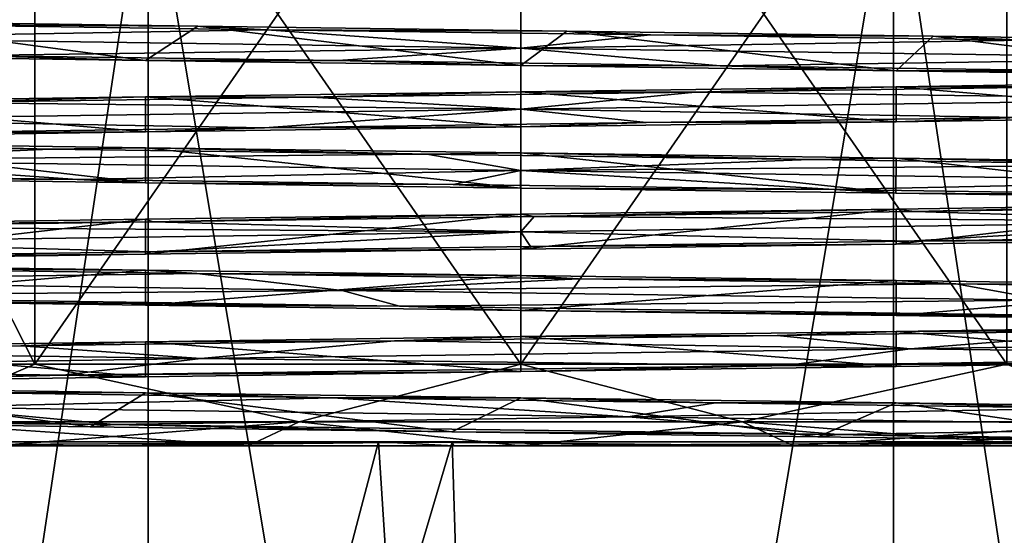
# Model space of a CAD drawing. Header units: millimetres. Extents: x -175 to 175, y 0 to 247.
# Tile 13 of 185: x -156.14 to -144.08, y 52 to 58.32. Entities that reach past the tile are written whole.
import ezdxf

# ---------------------------------------------------------------- set-up
doc = ezdxf.new("R2010")
doc.units = ezdxf.units.MM
doc.header["$LTSCALE"] = 65.185185
for name, color, linetype in [('1383', 7, 'CONTINUOUS'), ('1385', 7, 'CONTINUOUS'), ('1393', 7, 'CONTINUOUS'), ('1394', 7, 'CONTINUOUS'), ('1462', 7, 'CONTINUOUS'), ('1465', 7, 'CONTINUOUS'), ('1466', 7, 'CONTINUOUS'), ('1467', 7, 'CONTINUOUS'), ('1468', 7, 'CONTINUOUS'), ('1476', 7, 'CONTINUOUS'), ('1477', 7, 'CONTINUOUS'), ('1478', 7, 'CONTINUOUS'), ('1479', 7, 'CONTINUOUS'), ('1480', 7, 'CONTINUOUS'), ('1481', 7, 'CONTINUOUS'), ('1488', 7, 'CONTINUOUS'), ('1740', 7, 'CONTINUOUS'), ('1741', 7, 'CONTINUOUS'), ('1742', 7, 'CONTINUOUS'), ('1743', 7, 'CONTINUOUS'), ('1744', 7, 'CONTINUOUS'), ('1745', 7, 'CONTINUOUS')]:
    doc.layers.add(name, color=color, linetype=linetype)

msp = doc.modelspace()

# ---------------------------------------------------------------- linework, layer by layer
at = {"layer": '1383', "linetype": 'CONTINUOUS'}
for points in [[(-155.273, 53.332, -16.949), (-158.875, 53.815, -15.372), (-159.36, 53.393, -15.082), (-155.273, 53.332, -16.949)], [(-154.594, 53.752, -17.145), (-158.875, 53.815, -15.372), (-155.273, 53.332, -16.949), (-154.594, 53.752, -17.145)], [(-150.845, 53.272, -17.73), (-154.594, 53.752, -17.145), (-155.273, 53.332, -16.949), (-150.845, 53.272, -17.73)], [(-150, 53.69, -17.75), (-154.594, 53.752, -17.145), (-150.845, 53.272, -17.73), (-150, 53.69, -17.75)], [(-146.363, 53.211, -17.373), (-150, 53.69, -17.75), (-150.845, 53.272, -17.73), (-146.363, 53.211, -17.373)], [(-145.406, 53.627, -17.145), (-150, 53.69, -17.75), (-146.363, 53.211, -17.373), (-145.406, 53.627, -17.145)], [(-142.115, 53.15, -15.902), (-145.406, 53.627, -17.145), (-146.363, 53.211, -17.373), (-142.115, 53.15, -15.902)], [(-141.125, 53.565, -15.372), (-145.406, 53.627, -17.145), (-142.115, 53.15, -15.902), (-141.125, 53.565, -15.372)], [(-159.357, 53.15, -15.084), (-158.875, 26, -15.372), (-150.842, 53.15, -17.73), (-159.357, 53.15, -15.084)], [(-158.875, 26, -15.372), (-150, 26, -17.75), (-150.842, 53.15, -17.73), (-158.875, 26, -15.372)], [(-150.842, 53.15, -17.73), (-150, 26, -17.75), (-142.115, 53.15, -15.902), (-150.842, 53.15, -17.73)], [(-150, 26, -17.75), (-141.125, 26, -15.372), (-142.115, 53.15, -15.902), (-150, 26, -17.75)]]:
    msp.add_3dface(points, dxfattribs=at)
at = {"layer": '1385', "color": 7, "linetype": 'CONTINUOUS', "true_color": 0xe0f2ff}
for points in [[(-162.782, 60.5, -16.028), (-154.562, 60.5, -19.986), (-162.781, 5.8, -16.028), (-162.782, 60.5, -16.028)], [(-162.781, 5.8, -16.028), (-154.562, 60.5, -19.986), (-154.562, 5.8, -19.986), (-162.781, 5.8, -16.028)], [(-154.562, 60.5, -19.986), (-145.438, 60.5, -19.986), (-154.562, 5.8, -19.986), (-154.562, 60.5, -19.986)], [(-154.562, 5.8, -19.986), (-145.438, 60.5, -19.986), (-145.438, 5.8, -19.986), (-154.562, 5.8, -19.986)], [(-145.438, 60.5, -19.986), (-137.218, 60.5, -16.028), (-145.438, 5.8, -19.986), (-145.438, 60.5, -19.986)], [(-145.438, 5.8, -19.986), (-137.218, 60.5, -16.028), (-137.219, 5.8, -16.028), (-145.438, 5.8, -19.986)]]:
    msp.add_3dface(points, dxfattribs=at)
at = {"layer": '1393', "linetype": 'CONTINUOUS'}
for points in [[(-151.742, 53.15, 17.664), (-158.875, 26, 15.372), (-159.863, 53.15, 14.758), (-151.742, 53.15, 17.664)], [(-150, 26, 17.75), (-158.875, 26, 15.372), (-151.742, 53.15, 17.664), (-150, 26, 17.75)], [(-143.21, 53.15, 16.4), (-150, 26, 17.75), (-151.742, 53.15, 17.664), (-143.21, 53.15, 16.4)], [(-141.125, 26, 15.372), (-150, 26, 17.75), (-143.21, 53.15, 16.4), (-141.125, 26, 15.372)]]:
    msp.add_3dface(points, dxfattribs=at)
at = {"layer": '1394', "color": 7, "linetype": 'CONTINUOUS', "true_color": 0xe0f2ff}
for points in [[(-154.562, 60.5, 19.986), (-162.782, 60.5, 16.028), (-154.562, 5.8, 19.986), (-154.562, 60.5, 19.986)], [(-154.562, 5.8, 19.986), (-162.782, 60.5, 16.028), (-162.781, 5.8, 16.028), (-154.562, 5.8, 19.986)], [(-145.438, 60.5, 19.986), (-154.562, 60.5, 19.986), (-145.438, 5.8, 19.986), (-145.438, 60.5, 19.986)], [(-145.438, 5.8, 19.986), (-154.562, 60.5, 19.986), (-154.562, 5.8, 19.986), (-145.438, 5.8, 19.986)], [(-137.218, 60.5, 16.028), (-145.438, 60.5, 19.986), (-137.219, 5.8, 16.028), (-137.218, 60.5, 16.028)], [(-137.219, 5.8, 16.028), (-145.438, 60.5, 19.986), (-145.438, 5.8, 19.986), (-137.219, 5.8, 16.028)]]:
    msp.add_3dface(points, dxfattribs=at)
at = {"layer": '1462', "color": 7, "linetype": 'CONTINUOUS', "true_color": 0xe0f2ff}
for points in [[(-162.744, 53.1, -12.164), (-159.277, 53.1, -14.976), (-153.34, 53.1, -12.46), (-162.744, 53.1, -12.164)], [(-156.451, 53.1, -11.171), (-162.744, 53.1, -12.164), (-153.34, 53.1, -12.46), (-156.451, 53.1, -11.171)], [(-159.277, 53.1, 14.976), (-162.744, 53.1, 12.164), (-150, 53.1, 12.9), (-159.277, 53.1, 14.976)], [(-150, 53.1, 12.9), (-162.744, 53.1, 12.164), (-153.34, 53.1, 12.46), (-150, 53.1, 12.9)], [(-153.34, 53.1, 12.46), (-162.744, 53.1, 12.164), (-156.451, 53.1, 11.171), (-153.34, 53.1, 12.46)], [(-142.154, 53.1, -15.774), (-138.442, 53.1, -13.295), (-159.277, 53.1, -14.976), (-142.154, 53.1, -15.774)], [(-159.277, 53.1, -14.976), (-138.442, 53.1, -13.295), (-150, 53.1, -12.9), (-159.277, 53.1, -14.976)], [(-155.216, 53.1, -16.827), (-142.154, 53.1, -15.774), (-159.277, 53.1, -14.976), (-155.216, 53.1, -16.827)], [(-153.34, 53.1, -12.46), (-159.277, 53.1, -14.976), (-150, 53.1, -12.9), (-153.34, 53.1, -12.46)], [(-155.216, 53.1, 16.827), (-159.277, 53.1, 14.976), (-142.154, 53.1, 15.774), (-155.216, 53.1, 16.827)], [(-142.154, 53.1, 15.774), (-159.277, 53.1, 14.976), (-138.442, 53.1, 13.295), (-142.154, 53.1, 15.774)], [(-138.442, 53.1, 13.295), (-159.277, 53.1, 14.976), (-150, 53.1, 12.9), (-138.442, 53.1, 13.295)], [(-146.37, 53.1, -17.239), (-142.154, 53.1, -15.774), (-155.216, 53.1, -16.827), (-146.37, 53.1, -17.239)], [(-150.819, 53.1, -17.598), (-146.37, 53.1, -17.239), (-155.216, 53.1, -16.827), (-150.819, 53.1, -17.598)], [(-150.819, 53.1, 17.598), (-155.216, 53.1, 16.827), (-146.37, 53.1, 17.239), (-150.819, 53.1, 17.598)], [(-146.37, 53.1, 17.239), (-155.216, 53.1, 16.827), (-142.154, 53.1, 15.774), (-146.37, 53.1, 17.239)], [(-150, 53.1, -12.9), (-138.442, 53.1, -13.295), (-146.66, 53.1, -12.46), (-150, 53.1, -12.9)], [(-146.66, 53.1, 12.46), (-138.442, 53.1, 13.295), (-150, 53.1, 12.9), (-146.66, 53.1, 12.46)], [(-146.66, 53.1, -12.46), (-138.442, 53.1, -13.295), (-143.549, 53.1, -11.171), (-146.66, 53.1, -12.46)], [(-143.549, 53.1, 11.171), (-138.442, 53.1, 13.295), (-146.66, 53.1, 12.46), (-143.549, 53.1, 11.171)]]:
    msp.add_3dface(points, dxfattribs=at)
at = {"layer": '1465', "color": 7, "linetype": 'CONTINUOUS', "true_color": 0xe0f2ff}
for points in [[(-160.306, 62.686, 5.95), (-155.95, 62.686, 10.306), (-160.306, 54.1, 5.95), (-160.306, 62.686, 5.95)], [(-160.306, 54.1, 5.95), (-155.95, 62.686, 10.306), (-155.95, 54.1, 10.306), (-160.306, 54.1, 5.95)], [(-155.95, 62.686, 10.306), (-150, 62.686, 11.9), (-155.95, 54.1, 10.306), (-155.95, 62.686, 10.306)], [(-155.95, 54.1, 10.306), (-150, 62.686, 11.9), (-150, 54.1, 11.9), (-155.95, 54.1, 10.306)], [(-150, 62.686, 11.9), (-144.05, 62.686, 10.306), (-150, 54.1, 11.9), (-150, 62.686, 11.9)], [(-150, 54.1, 11.9), (-144.05, 62.686, 10.306), (-144.05, 54.1, 10.306), (-150, 54.1, 11.9)]]:
    msp.add_3dface(points, dxfattribs=at)
at = {"layer": '1466', "color": 7, "linetype": 'CONTINUOUS', "true_color": 0xe0f2ff}
for points in [[(-160.306, 54.1, -5.95), (-155.95, 54.1, -10.306), (-160.306, 62.686, -5.95), (-160.306, 54.1, -5.95)], [(-160.306, 62.686, -5.95), (-155.95, 54.1, -10.306), (-155.95, 62.686, -10.306), (-160.306, 62.686, -5.95)], [(-155.95, 54.1, -10.306), (-150, 54.1, -11.9), (-155.95, 62.686, -10.306), (-155.95, 54.1, -10.306)], [(-155.95, 62.686, -10.306), (-150, 54.1, -11.9), (-150, 62.686, -11.9), (-155.95, 62.686, -10.306)], [(-150, 54.1, -11.9), (-144.05, 54.1, -10.306), (-150, 62.686, -11.9), (-150, 54.1, -11.9)], [(-150, 62.686, -11.9), (-144.05, 54.1, -10.306), (-144.05, 62.686, -10.306), (-150, 62.686, -11.9)]]:
    msp.add_3dface(points, dxfattribs=at)
at = {"layer": '1467', "color": 7, "linetype": 'CONTINUOUS', "true_color": 0xe0f2ff}
for points in [[(-155.95, 54.1, -10.306), (-160.306, 54.1, -5.95), (-157.602, 53.393, -9.533), (-155.95, 54.1, -10.306)], [(-155.95, 54.1, -10.306), (-157.602, 53.393, -9.533), (-152.713, 53.393, -11.887), (-155.95, 54.1, -10.306)], [(-150, 54.1, -11.9), (-155.95, 54.1, -10.306), (-152.713, 53.393, -11.887), (-150, 54.1, -11.9)], [(-150, 54.1, -11.9), (-152.713, 53.393, -11.887), (-147.287, 53.393, -11.887), (-150, 54.1, -11.9)], [(-144.05, 54.1, -10.306), (-150, 54.1, -11.9), (-147.287, 53.393, -11.887), (-144.05, 54.1, -10.306)], [(-144.05, 54.1, -10.306), (-147.287, 53.393, -11.887), (-142.398, 53.393, -9.533), (-144.05, 54.1, -10.306)], [(-156.451, 53.1, -11.171), (-153.34, 53.1, -12.46), (-157.602, 53.393, -9.533), (-156.451, 53.1, -11.171)], [(-157.602, 53.393, -9.533), (-153.34, 53.1, -12.46), (-152.713, 53.393, -11.887), (-157.602, 53.393, -9.533)], [(-153.34, 53.1, -12.46), (-150, 53.1, -12.9), (-152.713, 53.393, -11.887), (-153.34, 53.1, -12.46)], [(-152.713, 53.393, -11.887), (-150, 53.1, -12.9), (-147.287, 53.393, -11.887), (-152.713, 53.393, -11.887)], [(-150, 53.1, -12.9), (-146.66, 53.1, -12.46), (-147.287, 53.393, -11.887), (-150, 53.1, -12.9)], [(-146.66, 53.1, -12.46), (-143.549, 53.1, -11.171), (-147.287, 53.393, -11.887), (-146.66, 53.1, -12.46)], [(-147.287, 53.393, -11.887), (-143.549, 53.1, -11.171), (-142.398, 53.393, -9.533), (-147.287, 53.393, -11.887)]]:
    msp.add_3dface(points, dxfattribs=at)
at = {"layer": '1468', "color": 7, "linetype": 'CONTINUOUS', "true_color": 0xe0f2ff}
for points in [[(-160.306, 54.1, 5.95), (-155.95, 54.1, 10.306), (-157.602, 53.393, 9.533), (-160.306, 54.1, 5.95)], [(-155.95, 54.1, 10.306), (-152.713, 53.393, 11.887), (-157.602, 53.393, 9.533), (-155.95, 54.1, 10.306)], [(-155.95, 54.1, 10.306), (-150, 54.1, 11.9), (-152.713, 53.393, 11.887), (-155.95, 54.1, 10.306)], [(-150, 54.1, 11.9), (-147.287, 53.393, 11.887), (-152.713, 53.393, 11.887), (-150, 54.1, 11.9)], [(-150, 54.1, 11.9), (-144.05, 54.1, 10.306), (-147.287, 53.393, 11.887), (-150, 54.1, 11.9)], [(-144.05, 54.1, 10.306), (-142.398, 53.393, 9.533), (-147.287, 53.393, 11.887), (-144.05, 54.1, 10.306)], [(-152.713, 53.393, 11.887), (-156.451, 53.1, 11.171), (-157.602, 53.393, 9.533), (-152.713, 53.393, 11.887)], [(-153.34, 53.1, 12.46), (-156.451, 53.1, 11.171), (-152.713, 53.393, 11.887), (-153.34, 53.1, 12.46)], [(-150, 53.1, 12.9), (-153.34, 53.1, 12.46), (-152.713, 53.393, 11.887), (-150, 53.1, 12.9)], [(-147.287, 53.393, 11.887), (-150, 53.1, 12.9), (-152.713, 53.393, 11.887), (-147.287, 53.393, 11.887)], [(-146.66, 53.1, 12.46), (-150, 53.1, 12.9), (-147.287, 53.393, 11.887), (-146.66, 53.1, 12.46)], [(-142.398, 53.393, 9.533), (-146.66, 53.1, 12.46), (-147.287, 53.393, 11.887), (-142.398, 53.393, 9.533)], [(-143.549, 53.1, 11.171), (-146.66, 53.1, 12.46), (-142.398, 53.393, 9.533), (-143.549, 53.1, 11.171)]]:
    msp.add_3dface(points, dxfattribs=at)
at = {"layer": '1476', "color": 7, "linetype": 'CONTINUOUS', "true_color": 0xe0f2ff}
for points in [[(-153.955, 58.243, -17.304), (-157.589, 58.264, -15.991), (-158.215, 58.304, -15.734), (-153.955, 58.243, -17.304)], [(-153.111, 58.2, -17.425), (-157.589, 58.264, -15.991), (-153.955, 58.243, -17.304), (-153.111, 58.2, -17.425)], [(-149.436, 58.182, -17.741), (-153.111, 58.2, -17.425), (-153.955, 58.243, -17.304), (-149.436, 58.182, -17.741)], [(-148.413, 58.137, -17.629), (-153.111, 58.2, -17.425), (-149.436, 58.182, -17.741), (-148.413, 58.137, -17.629)], [(-144.953, 58.121, -17.017), (-148.413, 58.137, -17.629), (-149.436, 58.182, -17.741), (-144.953, 58.121, -17.017)], [(-143.827, 58.073, -16.589), (-148.413, 58.137, -17.629), (-144.953, 58.121, -17.017), (-143.827, 58.073, -16.589)], [(-140.801, 58.06, -15.18), (-143.827, 58.073, -16.589), (-144.953, 58.121, -17.017), (-140.801, 58.06, -15.18)], [(-150, 57.44, 17.75), (-147.866, 57.437, 17.571), (-145.406, 57.502, 17.145), (-150, 57.44, 17.75)], [(-147.866, 57.437, 17.571), (-143.314, 57.5, 16.389), (-145.406, 57.502, 17.145), (-147.866, 57.437, 17.571)], [(-145.406, 57.502, 17.145), (-143.314, 57.5, 16.389), (-141.125, 57.565, 15.372), (-145.406, 57.502, 17.145)], [(-154.594, 57.377, 17.145), (-152.568, 57.373, 17.513), (-150, 57.44, 17.75), (-154.594, 57.377, 17.145)], [(-152.568, 57.373, 17.513), (-147.866, 57.437, 17.571), (-150, 57.44, 17.75), (-152.568, 57.373, 17.513)], [(-158.875, 57.315, 15.372), (-157.088, 57.31, 16.219), (-154.594, 57.377, 17.145), (-158.875, 57.315, 15.372)], [(-157.088, 57.31, 16.219), (-152.568, 57.373, 17.513), (-154.594, 57.377, 17.145), (-157.088, 57.31, 16.219)], [(-155.761, 56.737, -16.737), (-159.965, 56.801, -14.629), (-158.875, 56.815, -15.372), (-155.761, 56.737, -16.737)], [(-154.594, 56.752, -17.145), (-155.761, 56.737, -16.737), (-158.875, 56.815, -15.372), (-154.594, 56.752, -17.145)], [(-151.151, 56.674, -17.663), (-155.761, 56.737, -16.737), (-154.594, 56.752, -17.145), (-151.151, 56.674, -17.663)], [(-150, 56.69, -17.75), (-151.151, 56.674, -17.663), (-154.594, 56.752, -17.145), (-150, 56.69, -17.75)], [(-146.46, 56.61, -17.343), (-151.151, 56.674, -17.663), (-150, 56.69, -17.75), (-146.46, 56.61, -17.343)], [(-145.406, 56.627, -17.145), (-146.46, 56.61, -17.343), (-150, 56.69, -17.75), (-145.406, 56.627, -17.145)], [(-142.018, 56.546, -15.799), (-146.46, 56.61, -17.343), (-145.406, 56.627, -17.145), (-142.018, 56.546, -15.799)], [(-141.125, 56.565, -15.372), (-142.018, 56.546, -15.799), (-145.406, 56.627, -17.145), (-141.125, 56.565, -15.372)], [(-145.406, 56.002, 17.145), (-145.181, 55.974, 17.032), (-141.125, 56.065, 15.372), (-145.406, 56.002, 17.145)], [(-145.181, 55.974, 17.032), (-140.866, 56.037, 15.162), (-141.125, 56.065, 15.372), (-145.181, 55.974, 17.032)], [(-154.594, 55.877, 17.145), (-154.502, 55.847, 17.118), (-150, 55.94, 17.75), (-154.594, 55.877, 17.145)], [(-154.502, 55.847, 17.118), (-149.835, 55.91, 17.7), (-150, 55.94, 17.75), (-154.502, 55.847, 17.118)], [(-150, 55.94, 17.75), (-149.835, 55.91, 17.7), (-145.406, 56.002, 17.145), (-150, 55.94, 17.75)], [(-149.835, 55.91, 17.7), (-145.181, 55.974, 17.032), (-145.406, 56.002, 17.145), (-149.835, 55.91, 17.7)], [(-158.875, 55.815, 15.372), (-154.502, 55.847, 17.118), (-154.594, 55.877, 17.145), (-158.875, 55.815, 15.372)], [(-158.85, 55.783, 15.329), (-154.502, 55.847, 17.118), (-158.875, 55.815, 15.372), (-158.85, 55.783, 15.329)]]:
    msp.add_3dface(points, dxfattribs=at)
at = {"layer": '1477', "color": 7, "linetype": 'CONTINUOUS', "true_color": 0xe0f2ff}
for points in [[(-157.589, 58.264, -15.991), (-153.111, 58.2, -17.425), (-158.8, 58.1, -15.242), (-157.589, 58.264, -15.991)], [(-158.8, 58.1, -15.242), (-153.111, 58.2, -17.425), (-150, 57.975, -17.6), (-158.8, 58.1, -15.242)], [(-153.111, 58.2, -17.425), (-148.413, 58.137, -17.629), (-150, 57.975, -17.6), (-153.111, 58.2, -17.425)], [(-148.413, 58.137, -17.629), (-143.827, 58.073, -16.589), (-150, 57.975, -17.6), (-148.413, 58.137, -17.629)], [(-158.8, 58.1, -15.242), (-150, 57.975, -17.6), (-156.763, 57.886, -16.357), (-158.8, 58.1, -15.242)], [(-150, 57.975, -17.6), (-143.827, 58.073, -16.589), (-141.2, 57.85, -15.242), (-150, 57.975, -17.6)], [(-156.763, 57.886, -16.357), (-150, 57.975, -17.6), (-152.24, 57.822, -17.558), (-156.763, 57.886, -16.357)], [(-152.24, 57.822, -17.558), (-150, 57.975, -17.6), (-147.561, 57.759, -17.532), (-152.24, 57.822, -17.558)], [(-150, 57.975, -17.6), (-141.2, 57.85, -15.242), (-147.561, 57.759, -17.532), (-150, 57.975, -17.6)], [(-147.561, 57.759, -17.532), (-141.2, 57.85, -15.242), (-143.052, 57.696, -16.28), (-147.561, 57.759, -17.532)], [(-147.866, 57.437, 17.571), (-152.568, 57.373, 17.513), (-150, 57.225, 17.6), (-147.866, 57.437, 17.571)], [(-141.2, 57.35, 15.242), (-147.866, 57.437, 17.571), (-150, 57.225, 17.6), (-141.2, 57.35, 15.242)], [(-143.314, 57.5, 16.389), (-147.866, 57.437, 17.571), (-141.2, 57.35, 15.242), (-143.314, 57.5, 16.389)], [(-150, 57.225, 17.6), (-157.088, 57.31, 16.219), (-158.8, 57.1, 15.242), (-150, 57.225, 17.6)], [(-152.568, 57.373, 17.513), (-157.088, 57.31, 16.219), (-150, 57.225, 17.6), (-152.568, 57.373, 17.513)], [(-141.2, 57.35, 15.242), (-150, 57.225, 17.6), (-143.898, 57.126, 16.615), (-141.2, 57.35, 15.242)], [(-150, 57.225, 17.6), (-158.8, 57.1, 15.242), (-153.139, 56.999, 17.42), (-150, 57.225, 17.6)], [(-148.465, 57.063, 17.634), (-150, 57.225, 17.6), (-153.139, 56.999, 17.42), (-148.465, 57.063, 17.634)], [(-143.898, 57.126, 16.615), (-150, 57.225, 17.6), (-148.465, 57.063, 17.634), (-143.898, 57.126, 16.615)], [(-153.139, 56.999, 17.42), (-158.8, 57.1, 15.242), (-157.594, 56.936, 15.988), (-153.139, 56.999, 17.42)], [(-159.965, 56.801, -14.629), (-155.761, 56.737, -16.737), (-158.8, 56.6, -15.242), (-159.965, 56.801, -14.629)], [(-155.761, 56.737, -16.737), (-151.151, 56.674, -17.663), (-158.8, 56.6, -15.242), (-155.761, 56.737, -16.737)], [(-158.8, 56.6, -15.242), (-151.151, 56.674, -17.663), (-150, 56.475, -17.6), (-158.8, 56.6, -15.242)], [(-151.151, 56.674, -17.663), (-146.46, 56.61, -17.343), (-150, 56.475, -17.6), (-151.151, 56.674, -17.663)], [(-159.656, 56.43, -14.834), (-158.8, 56.6, -15.242), (-155.432, 56.366, -16.846), (-159.656, 56.43, -14.834)], [(-158.8, 56.6, -15.242), (-150, 56.475, -17.6), (-155.432, 56.366, -16.846), (-158.8, 56.6, -15.242)], [(-146.46, 56.61, -17.343), (-142.018, 56.546, -15.799), (-150, 56.475, -17.6), (-146.46, 56.61, -17.343)], [(-150, 56.475, -17.6), (-142.018, 56.546, -15.799), (-141.2, 56.35, -15.242), (-150, 56.475, -17.6)], [(-155.432, 56.366, -16.846), (-150, 56.475, -17.6), (-150.827, 56.303, -17.681), (-155.432, 56.366, -16.846)], [(-150.827, 56.303, -17.681), (-150, 56.475, -17.6), (-146.165, 56.24, -17.28), (-150.827, 56.303, -17.681)], [(-150, 56.475, -17.6), (-141.2, 56.35, -15.242), (-146.165, 56.24, -17.28), (-150, 56.475, -17.6)], [(-146.165, 56.24, -17.28), (-141.2, 56.35, -15.242), (-141.771, 56.177, -15.671), (-146.165, 56.24, -17.28)], [(-145.181, 55.974, 17.032), (-149.835, 55.91, 17.7), (-141.2, 55.85, 15.242), (-145.181, 55.974, 17.032)], [(-140.866, 56.037, 15.162), (-145.181, 55.974, 17.032), (-141.2, 55.85, 15.242), (-140.866, 56.037, 15.162)], [(-154.502, 55.847, 17.118), (-158.85, 55.783, 15.329), (-150, 55.725, 17.6), (-154.502, 55.847, 17.118)], [(-149.835, 55.91, 17.7), (-154.502, 55.847, 17.118), (-150, 55.725, 17.6), (-149.835, 55.91, 17.7)], [(-141.2, 55.85, 15.242), (-149.835, 55.91, 17.7), (-150, 55.725, 17.6), (-141.2, 55.85, 15.242)], [(-141.2, 55.85, 15.242), (-150, 55.725, 17.6), (-145.248, 55.607, 17.051), (-141.2, 55.85, 15.242)], [(-140.946, 55.67, 15.209), (-141.2, 55.85, 15.242), (-145.248, 55.607, 17.051), (-140.946, 55.67, 15.209)], [(-150, 55.725, 17.6), (-158.85, 55.783, 15.329), (-158.8, 55.6, 15.242), (-150, 55.725, 17.6)], [(-150, 55.725, 17.6), (-158.8, 55.6, 15.242), (-154.524, 55.48, 17.112), (-150, 55.725, 17.6)], [(-149.882, 55.544, 17.7), (-150, 55.725, 17.6), (-154.524, 55.48, 17.112), (-149.882, 55.544, 17.7)], [(-145.248, 55.607, 17.051), (-150, 55.725, 17.6), (-149.882, 55.544, 17.7), (-145.248, 55.607, 17.051)], [(-154.524, 55.48, 17.112), (-158.8, 55.6, 15.242), (-158.85, 55.417, 15.329), (-154.524, 55.48, 17.112)]]:
    msp.add_3dface(points, dxfattribs=at)
at = {"layer": '1478', "color": 7, "linetype": 'CONTINUOUS', "true_color": 0xe0f2ff}
for points in [[(-158.876, 57.885, -15.372), (-156.763, 57.886, -16.357), (-154.594, 57.823, -17.145), (-158.876, 57.885, -15.372)], [(-156.763, 57.886, -16.357), (-152.24, 57.822, -17.558), (-154.594, 57.823, -17.145), (-156.763, 57.886, -16.357)], [(-154.594, 57.823, -17.145), (-152.24, 57.822, -17.558), (-150, 57.76, -17.75), (-154.594, 57.823, -17.145)], [(-152.24, 57.822, -17.558), (-147.561, 57.759, -17.532), (-150, 57.76, -17.75), (-152.24, 57.822, -17.558)], [(-150, 57.76, -17.75), (-147.561, 57.759, -17.532), (-145.406, 57.698, -17.145), (-150, 57.76, -17.75)], [(-147.561, 57.759, -17.532), (-143.052, 57.696, -16.28), (-145.406, 57.698, -17.145), (-147.561, 57.759, -17.532)], [(-145.406, 57.698, -17.145), (-143.052, 57.696, -16.28), (-141.124, 57.635, -15.371), (-145.406, 57.698, -17.145)], [(-148.465, 57.063, 17.634), (-153.139, 56.999, 17.42), (-150, 57.01, 17.75), (-148.465, 57.063, 17.634)], [(-145.406, 57.073, 17.145), (-148.465, 57.063, 17.634), (-150, 57.01, 17.75), (-145.406, 57.073, 17.145)], [(-143.898, 57.126, 16.615), (-148.465, 57.063, 17.634), (-145.406, 57.073, 17.145), (-143.898, 57.126, 16.615)], [(-141.125, 57.135, 15.372), (-143.898, 57.126, 16.615), (-145.406, 57.073, 17.145), (-141.125, 57.135, 15.372)], [(-154.594, 56.948, 17.145), (-157.594, 56.936, 15.988), (-158.875, 56.885, 15.372), (-154.594, 56.948, 17.145)], [(-153.139, 56.999, 17.42), (-157.594, 56.936, 15.988), (-154.594, 56.948, 17.145), (-153.139, 56.999, 17.42)], [(-150, 57.01, 17.75), (-153.139, 56.999, 17.42), (-154.594, 56.948, 17.145), (-150, 57.01, 17.75)], [(-159.656, 56.43, -14.834), (-155.432, 56.366, -16.846), (-158.877, 56.385, -15.371), (-159.656, 56.43, -14.834)], [(-158.877, 56.385, -15.371), (-155.432, 56.366, -16.846), (-154.596, 56.323, -17.145), (-158.877, 56.385, -15.371)], [(-155.432, 56.366, -16.846), (-150.827, 56.303, -17.681), (-154.596, 56.323, -17.145), (-155.432, 56.366, -16.846)], [(-154.596, 56.323, -17.145), (-150.827, 56.303, -17.681), (-150.003, 56.26, -17.75), (-154.596, 56.323, -17.145)], [(-150.827, 56.303, -17.681), (-146.165, 56.24, -17.28), (-150.003, 56.26, -17.75), (-150.827, 56.303, -17.681)], [(-150.003, 56.26, -17.75), (-146.165, 56.24, -17.28), (-145.408, 56.198, -17.146), (-150.003, 56.26, -17.75)], [(-146.165, 56.24, -17.28), (-141.771, 56.177, -15.671), (-145.408, 56.198, -17.146), (-146.165, 56.24, -17.28)], [(-145.408, 56.198, -17.146), (-141.771, 56.177, -15.671), (-141.127, 56.135, -15.373), (-145.408, 56.198, -17.146)], [(-145.405, 55.573, 17.145), (-149.882, 55.544, 17.7), (-150, 55.51, 17.75), (-145.405, 55.573, 17.145)], [(-145.248, 55.607, 17.051), (-149.882, 55.544, 17.7), (-145.405, 55.573, 17.145), (-145.248, 55.607, 17.051)], [(-141.124, 55.635, 15.372), (-145.248, 55.607, 17.051), (-145.405, 55.573, 17.145), (-141.124, 55.635, 15.372)], [(-140.946, 55.67, 15.209), (-145.248, 55.607, 17.051), (-141.124, 55.635, 15.372), (-140.946, 55.67, 15.209)], [(-154.524, 55.48, 17.112), (-158.85, 55.417, 15.329), (-154.594, 55.448, 17.145), (-154.524, 55.48, 17.112)], [(-150, 55.51, 17.75), (-154.524, 55.48, 17.112), (-154.594, 55.448, 17.145), (-150, 55.51, 17.75)], [(-149.882, 55.544, 17.7), (-154.524, 55.48, 17.112), (-150, 55.51, 17.75), (-149.882, 55.544, 17.7)], [(-154.594, 55.448, 17.145), (-158.85, 55.417, 15.329), (-158.875, 55.385, 15.372), (-154.594, 55.448, 17.145)]]:
    msp.add_3dface(points, dxfattribs=at)
at = {"layer": '1479', "color": 7, "linetype": 'CONTINUOUS', "true_color": 0xe0f2ff}
for points in [[(-154.594, 55.252, -17.145), (-158.358, 55.275, -15.603), (-158.875, 55.315, -15.372), (-154.594, 55.252, -17.145)], [(-153.967, 55.212, -17.25), (-158.358, 55.275, -15.603), (-154.594, 55.252, -17.145), (-153.967, 55.212, -17.25)], [(-150, 55.19, -17.75), (-153.967, 55.212, -17.25), (-154.594, 55.252, -17.145), (-150, 55.19, -17.75)], [(-149.296, 55.149, -17.686), (-153.967, 55.212, -17.25), (-150, 55.19, -17.75), (-149.296, 55.149, -17.686)], [(-145.406, 55.127, -17.145), (-149.296, 55.149, -17.686), (-150, 55.19, -17.75), (-145.406, 55.127, -17.145)], [(-144.676, 55.085, -16.881), (-149.296, 55.149, -17.686), (-145.406, 55.127, -17.145), (-144.676, 55.085, -16.881)], [(-141.125, 55.065, -15.372), (-144.676, 55.085, -16.881), (-145.406, 55.127, -17.145), (-141.125, 55.065, -15.372)], [(-140.429, 55.022, -14.889), (-144.676, 55.085, -16.881), (-141.125, 55.065, -15.372), (-140.429, 55.022, -14.889)], [(-150, 54.44, 17.75), (-146.861, 54.451, 17.42), (-145.406, 54.502, 17.145), (-150, 54.44, 17.75)], [(-146.861, 54.451, 17.42), (-142.395, 54.514, 15.984), (-145.406, 54.502, 17.145), (-146.861, 54.451, 17.42)], [(-145.406, 54.502, 17.145), (-142.395, 54.514, 15.984), (-141.125, 54.565, 15.372), (-145.406, 54.502, 17.145)], [(-158.875, 54.315, 15.372), (-156.123, 54.324, 16.607), (-154.594, 54.377, 17.145), (-158.875, 54.315, 15.372)], [(-156.123, 54.324, 16.607), (-151.546, 54.387, 17.633), (-154.594, 54.377, 17.145), (-156.123, 54.324, 16.607)], [(-154.594, 54.377, 17.145), (-151.546, 54.387, 17.633), (-150, 54.44, 17.75), (-154.594, 54.377, 17.145)], [(-151.546, 54.387, 17.633), (-146.861, 54.451, 17.42), (-150, 54.44, 17.75), (-151.546, 54.387, 17.633)], [(-160.27, 54.26, 14.416), (-156.123, 54.324, 16.607), (-158.875, 54.315, 15.372), (-160.27, 54.26, 14.416)], [(-158.875, 53.815, -15.372), (-154.594, 53.752, -17.145), (-156.834, 53.753, -16.328), (-158.875, 53.815, -15.372)], [(-156.834, 53.753, -16.328), (-154.594, 53.752, -17.145), (-152.305, 53.689, -17.55), (-156.834, 53.753, -16.328)], [(-154.594, 53.752, -17.145), (-150, 53.69, -17.75), (-152.305, 53.689, -17.55), (-154.594, 53.752, -17.145)], [(-152.305, 53.689, -17.55), (-150, 53.69, -17.75), (-147.615, 53.626, -17.539), (-152.305, 53.689, -17.55)], [(-150, 53.69, -17.75), (-145.406, 53.627, -17.145), (-147.615, 53.626, -17.539), (-150, 53.69, -17.75)], [(-147.615, 53.626, -17.539), (-145.406, 53.627, -17.145), (-143.092, 53.562, -16.297), (-147.615, 53.626, -17.539)], [(-145.406, 53.627, -17.145), (-141.125, 53.565, -15.372), (-143.092, 53.562, -16.297), (-145.406, 53.627, -17.145)]]:
    msp.add_3dface(points, dxfattribs=at)
at = {"layer": '1480', "color": 7, "linetype": 'CONTINUOUS', "true_color": 0xe0f2ff}
for points in [[(-158.358, 55.275, -15.603), (-153.967, 55.212, -17.25), (-160.274, 55.124, -14.29), (-158.358, 55.275, -15.603)], [(-160.274, 55.124, -14.29), (-153.967, 55.212, -17.25), (-152.188, 55.005, -17.463), (-160.274, 55.124, -14.29)], [(-153.967, 55.212, -17.25), (-149.296, 55.149, -17.686), (-152.188, 55.005, -17.463), (-153.967, 55.212, -17.25)], [(-160.274, 55.124, -14.29), (-152.188, 55.005, -17.463), (-159.859, 54.933, -14.7), (-160.274, 55.124, -14.29)], [(-149.296, 55.149, -17.686), (-144.676, 55.085, -16.881), (-152.188, 55.005, -17.463), (-149.296, 55.149, -17.686)], [(-159.859, 54.933, -14.7), (-152.188, 55.005, -17.463), (-151.484, 54.812, -17.638), (-159.859, 54.933, -14.7)], [(-152.188, 55.005, -17.463), (-144.676, 55.085, -16.881), (-143.57, 54.886, -16.383), (-152.188, 55.005, -17.463)], [(-152.188, 55.005, -17.463), (-143.57, 54.886, -16.383), (-151.484, 54.812, -17.638), (-152.188, 55.005, -17.463)], [(-144.676, 55.085, -16.881), (-140.429, 55.022, -14.889), (-143.57, 54.886, -16.383), (-144.676, 55.085, -16.881)], [(-151.484, 54.812, -17.638), (-143.57, 54.886, -16.383), (-142.736, 54.691, -16.141), (-151.484, 54.812, -17.638)], [(-142.395, 54.514, 15.984), (-146.861, 54.451, 17.42), (-145.233, 54.29, 16.942), (-142.395, 54.514, 15.984)], [(-137.711, 54.41, 12.599), (-142.395, 54.514, 15.984), (-145.233, 54.29, 16.942), (-137.711, 54.41, 12.599)], [(-151.546, 54.387, 17.633), (-156.123, 54.324, 16.607), (-153.916, 54.171, 17.159), (-151.546, 54.387, 17.633)], [(-145.233, 54.29, 16.942), (-151.546, 54.387, 17.633), (-153.916, 54.171, 17.159), (-145.233, 54.29, 16.942)], [(-146.861, 54.451, 17.42), (-151.546, 54.387, 17.633), (-145.233, 54.29, 16.942), (-146.861, 54.451, 17.42)], [(-137.711, 54.41, 12.599), (-145.233, 54.29, 16.942), (-138.712, 54.207, 13.634), (-137.711, 54.41, 12.599)], [(-153.916, 54.171, 17.159), (-160.27, 54.26, 14.416), (-161.646, 54.052, 13.196), (-153.916, 54.171, 17.159)], [(-156.123, 54.324, 16.607), (-160.27, 54.26, 14.416), (-153.916, 54.171, 17.159), (-156.123, 54.324, 16.607)], [(-145.233, 54.29, 16.942), (-153.916, 54.171, 17.159), (-146.749, 54.086, 17.399), (-145.233, 54.29, 16.942)], [(-138.712, 54.207, 13.634), (-145.233, 54.29, 16.942), (-146.749, 54.086, 17.399), (-138.712, 54.207, 13.634)], [(-153.916, 54.171, 17.159), (-161.646, 54.052, 13.196), (-155.603, 53.965, 16.79), (-153.916, 54.171, 17.159)], [(-146.749, 54.086, 17.399), (-153.916, 54.171, 17.159), (-155.603, 53.965, 16.79), (-146.749, 54.086, 17.399)], [(-155.603, 53.965, 16.79), (-161.646, 54.052, 13.196), (-163.049, 53.844, 11.96), (-155.603, 53.965, 16.79)], [(-156.834, 53.753, -16.328), (-152.305, 53.689, -17.55), (-157.239, 53.576, -16.043), (-156.834, 53.753, -16.328)], [(-157.239, 53.576, -16.043), (-152.305, 53.689, -17.55), (-148.685, 53.457, -17.551), (-157.239, 53.576, -16.043)], [(-152.305, 53.689, -17.55), (-147.615, 53.626, -17.539), (-148.685, 53.457, -17.551), (-152.305, 53.689, -17.55)], [(-162.602, 53.481, -12.43), (-157.239, 53.576, -16.043), (-154.984, 53.36, -16.984), (-162.602, 53.481, -12.43)], [(-157.239, 53.576, -16.043), (-148.685, 53.457, -17.551), (-154.984, 53.36, -16.984), (-157.239, 53.576, -16.043)], [(-147.615, 53.626, -17.539), (-143.092, 53.562, -16.297), (-148.685, 53.457, -17.551), (-147.615, 53.626, -17.539)], [(-148.685, 53.457, -17.551), (-143.092, 53.562, -16.297), (-140.451, 53.338, -14.784), (-148.685, 53.457, -17.551)], [(-154.984, 53.36, -16.984), (-148.685, 53.457, -17.551), (-146.114, 53.239, -17.269), (-154.984, 53.36, -16.984)], [(-148.685, 53.457, -17.551), (-140.451, 53.338, -14.784), (-146.114, 53.239, -17.269), (-148.685, 53.457, -17.551)], [(-146.114, 53.239, -17.269), (-140.451, 53.338, -14.784), (-138.221, 53.118, -13.212), (-146.114, 53.239, -17.269)]]:
    msp.add_3dface(points, dxfattribs=at)
at = {"layer": '1481', "color": 7, "linetype": 'CONTINUOUS', "true_color": 0xe0f2ff}
for points in [[(-159.859, 54.933, -14.7), (-151.484, 54.812, -17.638), (-158.875, 54.885, -15.372), (-159.859, 54.933, -14.7)], [(-158.875, 54.885, -15.372), (-151.484, 54.812, -17.638), (-154.594, 54.823, -17.145), (-158.875, 54.885, -15.372)], [(-154.594, 54.823, -17.145), (-151.484, 54.812, -17.638), (-150, 54.76, -17.75), (-154.594, 54.823, -17.145)], [(-151.484, 54.812, -17.638), (-142.736, 54.691, -16.141), (-150, 54.76, -17.75), (-151.484, 54.812, -17.638)], [(-150, 54.76, -17.75), (-142.736, 54.691, -16.141), (-145.406, 54.698, -17.145), (-150, 54.76, -17.75)], [(-145.406, 54.698, -17.145), (-142.736, 54.691, -16.141), (-141.125, 54.635, -15.372), (-145.406, 54.698, -17.145)], [(-138.712, 54.207, 13.634), (-146.749, 54.086, 17.399), (-141.125, 54.135, 15.372), (-138.712, 54.207, 13.634)], [(-141.125, 54.135, 15.372), (-146.749, 54.086, 17.399), (-145.406, 54.073, 17.145), (-141.125, 54.135, 15.372)], [(-146.749, 54.086, 17.399), (-155.603, 53.965, 16.79), (-150, 54.01, 17.75), (-146.749, 54.086, 17.399)], [(-150, 54.01, 17.75), (-155.603, 53.965, 16.79), (-154.594, 53.948, 17.145), (-150, 54.01, 17.75)], [(-145.406, 54.073, 17.145), (-146.749, 54.086, 17.399), (-150, 54.01, 17.75), (-145.406, 54.073, 17.145)], [(-155.603, 53.965, 16.79), (-163.049, 53.844, 11.96), (-158.875, 53.885, 15.372), (-155.603, 53.965, 16.79)], [(-154.594, 53.948, 17.145), (-155.603, 53.965, 16.79), (-158.875, 53.885, 15.372), (-154.594, 53.948, 17.145)], [(-159.36, 53.393, -15.082), (-162.602, 53.481, -12.43), (-154.984, 53.36, -16.984), (-159.36, 53.393, -15.082)], [(-155.273, 53.332, -16.949), (-159.36, 53.393, -15.082), (-154.984, 53.36, -16.984), (-155.273, 53.332, -16.949)], [(-150.845, 53.272, -17.73), (-155.273, 53.332, -16.949), (-154.984, 53.36, -16.984), (-150.845, 53.272, -17.73)], [(-150.845, 53.272, -17.73), (-154.984, 53.36, -16.984), (-146.114, 53.239, -17.269), (-150.845, 53.272, -17.73)], [(-146.363, 53.211, -17.373), (-150.845, 53.272, -17.73), (-146.114, 53.239, -17.269), (-146.363, 53.211, -17.373)], [(-142.115, 53.15, -15.902), (-146.363, 53.211, -17.373), (-146.114, 53.239, -17.269), (-142.115, 53.15, -15.902)], [(-142.115, 53.15, -15.902), (-146.114, 53.239, -17.269), (-138.221, 53.118, -13.212), (-142.115, 53.15, -15.902)]]:
    msp.add_3dface(points, dxfattribs=at)
at = {"layer": '1488', "color": 7, "linetype": 'CONTINUOUS', "true_color": 0xe0f2ff}
for points in [[(-151.742, 53.15, 17.664), (-159.863, 53.15, 14.758), (-155.216, 53.1, 16.827), (-151.742, 53.15, 17.664)], [(-159.863, 53.15, 14.758), (-159.277, 53.1, 14.976), (-155.216, 53.1, 16.827), (-159.863, 53.15, 14.758)], [(-159.357, 53.15, -15.084), (-150.842, 53.15, -17.73), (-159.277, 53.1, -14.976), (-159.357, 53.15, -15.084)], [(-150.842, 53.15, -17.73), (-155.216, 53.1, -16.827), (-159.277, 53.1, -14.976), (-150.842, 53.15, -17.73)], [(-150.842, 53.15, -17.73), (-150.819, 53.1, -17.598), (-155.216, 53.1, -16.827), (-150.842, 53.15, -17.73)], [(-151.742, 53.15, 17.664), (-155.216, 53.1, 16.827), (-150.819, 53.1, 17.598), (-151.742, 53.15, 17.664)], [(-143.21, 53.15, 16.4), (-151.742, 53.15, 17.664), (-146.37, 53.1, 17.239), (-143.21, 53.15, 16.4)], [(-151.742, 53.15, 17.664), (-150.819, 53.1, 17.598), (-146.37, 53.1, 17.239), (-151.742, 53.15, 17.664)], [(-150.842, 53.15, -17.73), (-142.115, 53.15, -15.902), (-150.819, 53.1, -17.598), (-150.842, 53.15, -17.73)], [(-142.115, 53.15, -15.902), (-146.37, 53.1, -17.239), (-150.819, 53.1, -17.598), (-142.115, 53.15, -15.902)], [(-142.115, 53.15, -15.902), (-142.154, 53.1, -15.774), (-146.37, 53.1, -17.239), (-142.115, 53.15, -15.902)], [(-143.21, 53.15, 16.4), (-146.37, 53.1, 17.239), (-142.154, 53.1, 15.774), (-143.21, 53.15, 16.4)]]:
    msp.add_3dface(points, dxfattribs=at)
at = {"layer": '1740', "linetype": 'CONTINUOUS'}
for points in [[(-154.594, 55.252, -17.145), (-158.875, 55.315, -15.372), (-158.875, 54.885, -15.372), (-154.594, 55.252, -17.145)], [(-154.594, 55.252, -17.145), (-158.875, 54.885, -15.372), (-154.594, 54.823, -17.145), (-154.594, 55.252, -17.145)], [(-150, 55.19, -17.75), (-154.594, 55.252, -17.145), (-154.594, 54.823, -17.145), (-150, 55.19, -17.75)], [(-150, 55.19, -17.75), (-154.594, 54.823, -17.145), (-150, 54.76, -17.75), (-150, 55.19, -17.75)], [(-145.406, 55.127, -17.145), (-150, 55.19, -17.75), (-150, 54.76, -17.75), (-145.406, 55.127, -17.145)], [(-145.406, 55.127, -17.145), (-150, 54.76, -17.75), (-145.406, 54.698, -17.145), (-145.406, 55.127, -17.145)], [(-141.125, 55.065, -15.372), (-145.406, 55.127, -17.145), (-145.406, 54.698, -17.145), (-141.125, 55.065, -15.372)], [(-141.125, 55.065, -15.372), (-145.406, 54.698, -17.145), (-141.125, 54.635, -15.372), (-141.125, 55.065, -15.372)]]:
    msp.add_3dface(points, dxfattribs=at)
at = {"layer": '1741', "linetype": 'CONTINUOUS'}
for points in [[(-158.875, 56.815, -15.372), (-158.877, 56.385, -15.371), (-154.596, 56.323, -17.145), (-158.875, 56.815, -15.372)], [(-154.594, 56.752, -17.145), (-158.875, 56.815, -15.372), (-154.596, 56.323, -17.145), (-154.594, 56.752, -17.145)], [(-154.594, 56.752, -17.145), (-154.596, 56.323, -17.145), (-150.003, 56.26, -17.75), (-154.594, 56.752, -17.145)], [(-150, 56.69, -17.75), (-154.594, 56.752, -17.145), (-150.003, 56.26, -17.75), (-150, 56.69, -17.75)], [(-150, 56.69, -17.75), (-150.003, 56.26, -17.75), (-145.408, 56.198, -17.146), (-150, 56.69, -17.75)], [(-145.406, 56.627, -17.145), (-150, 56.69, -17.75), (-145.408, 56.198, -17.146), (-145.406, 56.627, -17.145)], [(-145.406, 56.627, -17.145), (-145.408, 56.198, -17.146), (-141.127, 56.135, -15.373), (-145.406, 56.627, -17.145)], [(-141.125, 56.565, -15.372), (-145.406, 56.627, -17.145), (-141.127, 56.135, -15.373), (-141.125, 56.565, -15.372)]]:
    msp.add_3dface(points, dxfattribs=at)
at = {"layer": '1742', "linetype": 'CONTINUOUS'}
for points in [[(-158.215, 58.304, -15.734), (-158.876, 57.885, -15.372), (-154.594, 57.823, -17.145), (-158.215, 58.304, -15.734)], [(-153.955, 58.243, -17.304), (-158.215, 58.304, -15.734), (-154.594, 57.823, -17.145), (-153.955, 58.243, -17.304)], [(-153.955, 58.243, -17.304), (-154.594, 57.823, -17.145), (-150, 57.76, -17.75), (-153.955, 58.243, -17.304)], [(-149.436, 58.182, -17.741), (-153.955, 58.243, -17.304), (-150, 57.76, -17.75), (-149.436, 58.182, -17.741)], [(-149.436, 58.182, -17.741), (-150, 57.76, -17.75), (-145.406, 57.698, -17.145), (-149.436, 58.182, -17.741)], [(-144.953, 58.121, -17.017), (-149.436, 58.182, -17.741), (-145.406, 57.698, -17.145), (-144.953, 58.121, -17.017)], [(-144.953, 58.121, -17.017), (-145.406, 57.698, -17.145), (-141.124, 57.635, -15.371), (-144.953, 58.121, -17.017)], [(-140.801, 58.06, -15.18), (-144.953, 58.121, -17.017), (-141.124, 57.635, -15.371), (-140.801, 58.06, -15.18)]]:
    msp.add_3dface(points, dxfattribs=at)
at = {"layer": '1743', "linetype": 'CONTINUOUS'}
for points in [[(-150, 54.44, 17.75), (-145.406, 54.502, 17.145), (-145.406, 54.073, 17.145), (-150, 54.44, 17.75)], [(-145.406, 54.502, 17.145), (-141.125, 54.565, 15.372), (-141.125, 54.135, 15.372), (-145.406, 54.502, 17.145)], [(-145.406, 54.502, 17.145), (-141.125, 54.135, 15.372), (-145.406, 54.073, 17.145), (-145.406, 54.502, 17.145)], [(-158.875, 54.315, 15.372), (-154.594, 54.377, 17.145), (-154.594, 53.948, 17.145), (-158.875, 54.315, 15.372)], [(-154.594, 54.377, 17.145), (-150, 54.44, 17.75), (-150, 54.01, 17.75), (-154.594, 54.377, 17.145)], [(-154.594, 54.377, 17.145), (-150, 54.01, 17.75), (-154.594, 53.948, 17.145), (-154.594, 54.377, 17.145)], [(-150, 54.44, 17.75), (-145.406, 54.073, 17.145), (-150, 54.01, 17.75), (-150, 54.44, 17.75)], [(-158.875, 54.315, 15.372), (-154.594, 53.948, 17.145), (-158.875, 53.885, 15.372), (-158.875, 54.315, 15.372)]]:
    msp.add_3dface(points, dxfattribs=at)
at = {"layer": '1744', "linetype": 'CONTINUOUS'}
for points in [[(-145.406, 56.002, 17.145), (-141.125, 56.065, 15.372), (-145.405, 55.573, 17.145), (-145.406, 56.002, 17.145)], [(-141.125, 56.065, 15.372), (-141.124, 55.635, 15.372), (-145.405, 55.573, 17.145), (-141.125, 56.065, 15.372)], [(-154.594, 55.877, 17.145), (-150, 55.94, 17.75), (-154.594, 55.448, 17.145), (-154.594, 55.877, 17.145)], [(-150, 55.94, 17.75), (-150, 55.51, 17.75), (-154.594, 55.448, 17.145), (-150, 55.94, 17.75)], [(-150, 55.94, 17.75), (-145.406, 56.002, 17.145), (-150, 55.51, 17.75), (-150, 55.94, 17.75)], [(-145.406, 56.002, 17.145), (-145.405, 55.573, 17.145), (-150, 55.51, 17.75), (-145.406, 56.002, 17.145)], [(-158.875, 55.815, 15.372), (-154.594, 55.877, 17.145), (-158.875, 55.385, 15.372), (-158.875, 55.815, 15.372)], [(-154.594, 55.877, 17.145), (-154.594, 55.448, 17.145), (-158.875, 55.385, 15.372), (-154.594, 55.877, 17.145)]]:
    msp.add_3dface(points, dxfattribs=at)
at = {"layer": '1745', "linetype": 'CONTINUOUS'}
for points in [[(-150, 57.44, 17.75), (-145.406, 57.502, 17.145), (-145.406, 57.073, 17.145), (-150, 57.44, 17.75)], [(-145.406, 57.502, 17.145), (-141.125, 57.565, 15.372), (-141.125, 57.135, 15.372), (-145.406, 57.502, 17.145)], [(-145.406, 57.502, 17.145), (-141.125, 57.135, 15.372), (-145.406, 57.073, 17.145), (-145.406, 57.502, 17.145)], [(-154.594, 57.377, 17.145), (-150, 57.44, 17.75), (-150, 57.01, 17.75), (-154.594, 57.377, 17.145)], [(-150, 57.44, 17.75), (-145.406, 57.073, 17.145), (-150, 57.01, 17.75), (-150, 57.44, 17.75)], [(-158.875, 57.315, 15.372), (-154.594, 57.377, 17.145), (-154.594, 56.948, 17.145), (-158.875, 57.315, 15.372)], [(-158.875, 57.315, 15.372), (-154.594, 56.948, 17.145), (-158.875, 56.885, 15.372), (-158.875, 57.315, 15.372)], [(-154.594, 57.377, 17.145), (-150, 57.01, 17.75), (-154.594, 56.948, 17.145), (-154.594, 57.377, 17.145)]]:
    msp.add_3dface(points, dxfattribs=at)

doc.saveas('drawing.dxf')
